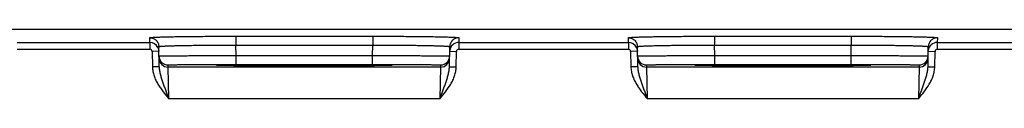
# Model space of a CAD drawing. Header units: inches. Extents: x 0 to 34, y 0 to 22.
# Tile 103 of 129: x 16.03 to 18.201, y 18.779 to 18.933. Entities that reach past the tile are written whole.
import ezdxf

# ---------------------------------------------------------------- set-up
doc = ezdxf.new("R2010")
doc.units = ezdxf.units.IN
doc.header["$LTSCALE"] = 1.87
doc.header["$MEASUREMENT"] = 0
doc.layers.get('0').update_dxf_attribs({"linetype": 'CONTINUOUS'})

msp = doc.modelspace()

# ---------------------------------------------------------------- linework, layer by layer
at = {"color": 7, "linetype": 'CONTINUOUS'}
for p, q in [((13.0527, 18.9325), (24.7249, 18.9325)), ((16.3169, 18.9033), (16.3168, 18.9136)), ((16.5067, 18.9169), (16.5067, 18.8973)), ((16.5067, 18.9169), (16.8082, 18.9169)), ((16.8082, 18.9169), (16.8082, 18.8973)), ((16.9981, 18.9136), (16.9979, 18.9033)), ((17.3719, 18.9033), (17.3718, 18.9136)), ((17.5617, 18.9169), (17.5617, 18.8973)), ((17.5617, 18.9169), (17.8632, 18.9169)), ((17.8632, 18.9169), (17.8632, 18.8973)), ((18.0531, 18.9136), (18.0529, 18.9033)), ((16.0242, 18.9033), (16.3169, 18.9033)), ((16.0242, 18.8883), (16.3169, 18.8883)), ((16.3169, 18.9033), (16.3169, 18.8883)), ((16.3375, 18.8498), (16.3368, 18.894)), ((16.3368, 18.8855), (16.3369, 18.8837)), ((16.5071, 18.8745), (16.5067, 18.8973)), ((16.5067, 18.8973), (16.8082, 18.8973)), ((16.8078, 18.8745), (16.8082, 18.8973)), ((16.9774, 18.8498), (16.9781, 18.894)), ((16.9779, 18.8837), (16.9781, 18.8854)), ((16.9979, 18.9033), (16.9979, 18.8883)), ((16.9979, 18.9033), (17.3719, 18.9033)), ((16.9979, 18.8883), (17.3719, 18.8883)), ((17.3719, 18.9033), (17.3719, 18.8883)), ((17.3925, 18.8498), (17.3918, 18.894)), ((17.3918, 18.8855), (17.3919, 18.8837)), ((17.5621, 18.8745), (17.5617, 18.8973)), ((17.5617, 18.8973), (17.8632, 18.8973)), ((17.8628, 18.8745), (17.8632, 18.8973)), ((18.0324, 18.8498), (18.0331, 18.894)), ((18.0329, 18.8837), (18.0331, 18.8854)), ((18.0529, 18.9033), (18.0529, 18.8883)), ((18.0529, 18.9033), (18.4269, 18.9033)), ((18.0529, 18.8883), (18.4269, 18.8883)), ((16.3369, 18.8837), (16.3219, 18.8834)), ((16.3219, 18.8834), (16.3225, 18.8495)), ((16.5071, 18.8549), (16.5071, 18.8745)), ((16.5071, 18.8745), (16.8078, 18.8745)), ((16.8078, 18.8549), (16.8078, 18.8745)), ((16.9779, 18.8837), (16.9929, 18.8834)), ((16.9923, 18.8495), (16.9929, 18.8834)), ((17.3919, 18.8837), (17.3769, 18.8834)), ((17.3769, 18.8834), (17.3775, 18.8495)), ((17.5621, 18.8549), (17.5621, 18.8745)), ((17.5621, 18.8745), (17.8628, 18.8745)), ((17.8628, 18.8549), (17.8628, 18.8745)), ((18.0329, 18.8837), (18.0479, 18.8834)), ((18.0473, 18.8495), (18.0479, 18.8834)), ((16.3375, 18.8498), (16.3225, 18.8495)), ((16.3572, 18.8489), (16.3571, 18.8536)), ((16.3588, 18.7789), (16.3572, 18.8489)), ((16.9577, 18.8489), (16.3572, 18.8489)), ((16.4637, 18.853), (16.4665, 18.8533)), ((16.4665, 18.8528), (16.4637, 18.853)), ((16.4832, 18.8523), (16.4665, 18.8528)), ((16.468, 18.8527), (16.4673, 18.8527)), ((16.4689, 18.8527), (16.468, 18.8527)), ((16.4705, 18.8526), (16.4689, 18.8527)), ((16.4724, 18.8525), (16.4705, 18.8526)), ((16.4746, 18.8525), (16.4724, 18.8525)), ((16.4772, 18.8524), (16.4746, 18.8525)), ((16.4802, 18.8524), (16.4772, 18.8524)), ((16.4835, 18.8523), (16.4802, 18.8524)), ((16.4873, 18.8522), (16.4835, 18.8523)), ((16.4916, 18.8522), (16.4873, 18.8522)), ((16.4963, 18.8521), (16.4916, 18.8522)), ((16.5016, 18.852), (16.4963, 18.8521)), ((16.5074, 18.852), (16.5016, 18.852)), ((16.5071, 18.8549), (16.8078, 18.8549)), ((16.5138, 18.8519), (16.5074, 18.852)), ((16.5208, 18.8518), (16.5138, 18.8519)), ((16.5285, 18.8518), (16.5208, 18.8518)), ((16.5368, 18.8517), (16.5285, 18.8518)), ((16.5457, 18.8517), (16.5368, 18.8517)), ((16.5554, 18.8516), (16.5457, 18.8517)), ((16.5658, 18.8516), (16.5554, 18.8516)), ((16.5768, 18.8515), (16.5658, 18.8516)), ((16.5886, 18.8515), (16.5768, 18.8515)), ((16.6011, 18.8514), (16.5886, 18.8515)), ((16.6143, 18.8514), (16.6011, 18.8514)), ((16.6282, 18.8514), (16.6143, 18.8514)), ((16.6429, 18.8514), (16.6282, 18.8514)), ((16.6533, 18.8514), (16.6429, 18.8514)), ((16.6641, 18.8514), (16.6533, 18.8514)), ((16.6752, 18.8514), (16.6641, 18.8514)), ((16.6867, 18.8514), (16.6752, 18.8514)), ((16.6983, 18.8514), (16.6867, 18.8514)), ((16.7099, 18.8514), (16.6983, 18.8514)), ((16.7212, 18.8514), (16.7099, 18.8514)), ((16.7319, 18.8515), (16.7212, 18.8514)), ((16.7419, 18.8515), (16.7319, 18.8515)), ((16.7512, 18.8516), (16.7419, 18.8515)), ((16.7599, 18.8516), (16.7512, 18.8516)), ((16.768, 18.8517), (16.7599, 18.8516)), ((16.7757, 18.8517), (16.768, 18.8517)), ((16.7828, 18.8518), (16.7757, 18.8517)), ((16.7894, 18.8518), (16.7828, 18.8518)), ((16.7982, 18.8519), (16.7894, 18.8518)), ((16.8057, 18.852), (16.7982, 18.8519)), ((16.8125, 18.852), (16.8057, 18.852)), ((16.8185, 18.8521), (16.8125, 18.852)), ((16.8238, 18.8522), (16.8185, 18.8521)), ((16.8285, 18.8523), (16.8238, 18.8522)), ((16.8327, 18.8523), (16.8285, 18.8523)), ((16.8484, 18.8528), (16.8317, 18.8523)), ((16.8363, 18.8524), (16.8327, 18.8523)), ((16.8394, 18.8525), (16.8363, 18.8524)), ((16.842, 18.8525), (16.8394, 18.8525)), ((16.8442, 18.8526), (16.842, 18.8525)), ((16.8459, 18.8527), (16.8442, 18.8526)), ((16.8469, 18.8527), (16.8459, 18.8527)), ((16.8477, 18.8527), (16.8469, 18.8527)), ((16.8483, 18.8528), (16.8477, 18.8527)), ((16.8484, 18.8533), (16.8512, 18.853)), ((16.8512, 18.853), (16.8484, 18.8528)), ((16.9577, 18.8489), (16.9561, 18.7789)), ((16.9578, 18.8536), (16.9577, 18.8489)), ((16.9774, 18.8498), (16.9923, 18.8495)), ((17.3925, 18.8498), (17.3775, 18.8495)), ((17.4122, 18.8489), (17.4121, 18.8536)), ((17.4138, 18.7789), (17.4122, 18.8489)), ((18.0127, 18.8489), (17.4122, 18.8489)), ((17.5187, 18.853), (17.5215, 18.8533)), ((17.5215, 18.8528), (17.5187, 18.853)), ((17.5382, 18.8523), (17.5215, 18.8528)), ((17.523, 18.8527), (17.5223, 18.8527)), ((17.5239, 18.8527), (17.523, 18.8527)), ((17.5255, 18.8526), (17.5239, 18.8527)), ((17.5274, 18.8525), (17.5255, 18.8526)), ((17.5296, 18.8525), (17.5274, 18.8525)), ((17.5322, 18.8524), (17.5296, 18.8525)), ((17.5352, 18.8524), (17.5322, 18.8524)), ((17.5385, 18.8523), (17.5352, 18.8524)), ((17.5423, 18.8522), (17.5385, 18.8523)), ((17.5466, 18.8522), (17.5423, 18.8522)), ((17.5513, 18.8521), (17.5466, 18.8522)), ((17.5566, 18.852), (17.5513, 18.8521)), ((17.5624, 18.852), (17.5566, 18.852)), ((17.5621, 18.8549), (17.8628, 18.8549)), ((17.5688, 18.8519), (17.5624, 18.852)), ((17.5758, 18.8518), (17.5688, 18.8519)), ((17.5835, 18.8518), (17.5758, 18.8518)), ((17.5918, 18.8517), (17.5835, 18.8518)), ((17.6007, 18.8517), (17.5918, 18.8517)), ((17.6104, 18.8516), (17.6007, 18.8517)), ((17.6208, 18.8516), (17.6104, 18.8516)), ((17.6318, 18.8515), (17.6208, 18.8516)), ((17.6436, 18.8515), (17.6318, 18.8515)), ((17.6561, 18.8514), (17.6436, 18.8515)), ((17.6693, 18.8514), (17.6561, 18.8514)), ((17.6832, 18.8514), (17.6693, 18.8514)), ((17.6979, 18.8514), (17.6832, 18.8514)), ((17.7083, 18.8514), (17.6979, 18.8514)), ((17.7191, 18.8514), (17.7083, 18.8514)), ((17.7302, 18.8514), (17.7191, 18.8514)), ((17.7417, 18.8514), (17.7302, 18.8514)), ((17.7533, 18.8514), (17.7417, 18.8514)), ((17.7649, 18.8514), (17.7533, 18.8514)), ((17.7762, 18.8514), (17.7649, 18.8514)), ((17.7869, 18.8515), (17.7762, 18.8514)), ((17.7969, 18.8515), (17.7869, 18.8515)), ((17.8062, 18.8516), (17.7969, 18.8515)), ((17.8149, 18.8516), (17.8062, 18.8516)), ((17.823, 18.8517), (17.8149, 18.8516)), ((17.8307, 18.8517), (17.823, 18.8517)), ((17.8378, 18.8518), (17.8307, 18.8517)), ((17.8444, 18.8518), (17.8378, 18.8518)), ((17.8532, 18.8519), (17.8444, 18.8518)), ((17.8607, 18.852), (17.8532, 18.8519)), ((17.8675, 18.852), (17.8607, 18.852)), ((17.8735, 18.8521), (17.8675, 18.852)), ((17.8788, 18.8522), (17.8735, 18.8521)), ((17.8835, 18.8523), (17.8788, 18.8522)), ((17.8877, 18.8523), (17.8835, 18.8523)), ((17.9034, 18.8528), (17.8867, 18.8523)), ((17.8913, 18.8524), (17.8877, 18.8523)), ((17.8944, 18.8525), (17.8913, 18.8524)), ((17.897, 18.8525), (17.8944, 18.8525)), ((17.8992, 18.8526), (17.897, 18.8525)), ((17.9009, 18.8527), (17.8992, 18.8526)), ((17.9019, 18.8527), (17.9009, 18.8527)), ((17.9027, 18.8527), (17.9019, 18.8527)), ((17.9033, 18.8528), (17.9027, 18.8527)), ((17.9034, 18.8533), (17.9062, 18.853)), ((17.9062, 18.853), (17.9034, 18.8528)), ((18.0127, 18.8489), (18.0111, 18.7789)), ((18.0128, 18.8536), (18.0127, 18.8489)), ((18.0324, 18.8498), (18.0473, 18.8495)), ((16.9561, 18.7789), (16.3588, 18.7789)), ((18.0111, 18.7789), (17.4138, 18.7789))]:
    msp.add_line(p, q, dxfattribs=at)
for points in [[(16.4673, 18.8527), (16.4667, 18.8528), (16.4665, 18.8528), (16.4663, 18.8528), (16.4661, 18.8528), (16.466, 18.8528), (16.4659, 18.8528)], [(16.849, 18.8528), (16.8489, 18.8528), (16.8488, 18.8528), (16.8487, 18.8528), (16.8485, 18.8528), (16.8483, 18.8528)], [(17.5223, 18.8527), (17.5217, 18.8528), (17.5215, 18.8528), (17.5213, 18.8528), (17.5211, 18.8528), (17.521, 18.8528), (17.5209, 18.8528)], [(17.904, 18.8528), (17.9039, 18.8528), (17.9038, 18.8528), (17.9037, 18.8528), (17.9035, 18.8528), (17.9033, 18.8528)]]:
    msp.add_lwpolyline(points, dxfattribs=at)
for centre, radius, start, end in [((16.3169, 18.8833), 0.02, 25.9251, 90.0014), ((16.3169, 18.8833), 0.005, 0.9954, 89.9951), ((16.317, 18.8833), 0.02, 6.2462, 25.9243), ((16.9979, 18.8833), 0.02, 89.9975, 173.8846), ((16.9979, 18.8833), 0.005, 90.0049, 179.0046), ((17.3719, 18.8833), 0.02, 25.9251, 90.0014), ((17.3719, 18.8833), 0.005, 0.9954, 89.9951), ((17.372, 18.8833), 0.02, 6.2462, 25.9243), ((18.0529, 18.8833), 0.02, 89.9975, 173.8846), ((18.0529, 18.8833), 0.005, 90.0049, 179.0046), ((16.3571, 18.8736), 0.02, 181, 270.0008), ((16.3572, 18.8689), 0.02, 181.0012, 270.0012), ((16.9577, 18.8689), 0.02, 269.9987, 358.9988), ((16.9578, 18.8736), 0.02, 269.9992, 359), ((17.4121, 18.8736), 0.02, 181, 270.0008), ((17.4122, 18.8689), 0.02, 181.0012, 270.0012), ((18.0127, 18.8689), 0.02, 269.9987, 358.9988), ((18.0128, 18.8736), 0.02, 269.9992, 359)]:
    msp.add_arc(centre, radius, start, end, dxfattribs=at)
for points, knots in [([(16.3168, 18.9136), (16.3168, 18.9137), (16.3168, 18.9137), (16.3169, 18.9138), (16.317, 18.9138), (16.3171, 18.9138), (16.3173, 18.9139), (16.3175, 18.9139), (16.3178, 18.914), (16.3182, 18.914), (16.3191, 18.9142), (16.3206, 18.9143), (16.3226, 18.9144), (16.3251, 18.9146), (16.328, 18.9148), (16.3313, 18.9149), (16.3351, 18.9151), (16.3393, 18.9152), (16.3439, 18.9153), (16.3489, 18.9155), (16.3542, 18.9156), (16.3621, 18.9158), (16.3728, 18.916), (16.3865, 18.9162), (16.4015, 18.9164), (16.4174, 18.9166), (16.4342, 18.9167), (16.4517, 18.9168), (16.4697, 18.9169), (16.4881, 18.9169), (16.5005, 18.9169), (16.5067, 18.9169)], [0, 0, 0, 0, 0.000519, 0.000948, 0.001513, 0.002219, 0.003069, 0.004065, 0.005208, 0.007936, 0.011254, 0.019663, 0.030423, 0.043512, 0.0589, 0.076552, 0.096426, 0.118476, 0.142648, 0.168886, 0.197126, 0.227301, 0.29316, 0.365831, 0.444614, 0.528751, 0.617431, 0.709798, 0.804964, 0.902009, 1, 1, 1, 1]), ([(16.3168, 18.9136), (16.3181, 18.9136), (16.3207, 18.9134), (16.3244, 18.9123), (16.3278, 18.9104), (16.3309, 18.908), (16.3334, 18.905), (16.3353, 18.9016), (16.3364, 18.8979), (16.3367, 18.8953), (16.3368, 18.894)], [0, 0, 0, 0, 0.125013, 0.250016, 0.375023, 0.500024, 0.625022, 0.750018, 0.875005, 1, 1, 1, 1]), ([(16.8082, 18.9169), (16.8144, 18.9169), (16.8268, 18.9169), (16.8452, 18.9169), (16.8632, 18.9168), (16.8807, 18.9167), (16.8975, 18.9166), (16.9134, 18.9164), (16.9283, 18.9162), (16.9421, 18.916), (16.9528, 18.9158), (16.9607, 18.9156), (16.966, 18.9155), (16.971, 18.9153), (16.9756, 18.9152), (16.9798, 18.9151), (16.9835, 18.9149), (16.9869, 18.9148), (16.9898, 18.9146), (16.9923, 18.9144), (16.9943, 18.9143), (16.9958, 18.9142), (16.9967, 18.914), (16.9971, 18.914), (16.9974, 18.9139), (16.9976, 18.9139), (16.9978, 18.9138), (16.9979, 18.9138), (16.998, 18.9138), (16.9981, 18.9137), (16.9981, 18.9137), (16.9981, 18.9136)], [0, 0, 0, 0, 0.09799, 0.195034, 0.290199, 0.382567, 0.471247, 0.555384, 0.634167, 0.706838, 0.772697, 0.802872, 0.831112, 0.85735, 0.881523, 0.903573, 0.923447, 0.941099, 0.956487, 0.969576, 0.980336, 0.988745, 0.992064, 0.994792, 0.995935, 0.996931, 0.997781, 0.998487, 0.999052, 0.999481, 1, 1, 1, 1]), ([(16.9981, 18.9136), (16.9968, 18.9136), (16.9942, 18.9134), (16.9905, 18.9123), (16.987, 18.9104), (16.984, 18.908), (16.9815, 18.905), (16.9796, 18.9016), (16.9784, 18.8979), (16.9781, 18.8953), (16.9781, 18.894)], [0, 0, 0, 0, 0.125013, 0.250016, 0.375023, 0.500024, 0.625022, 0.750018, 0.875005, 1, 1, 1, 1]), ([(17.3718, 18.9136), (17.3718, 18.9137), (17.3718, 18.9137), (17.3719, 18.9138), (17.372, 18.9138), (17.3721, 18.9138), (17.3723, 18.9139), (17.3725, 18.9139), (17.3728, 18.914), (17.3732, 18.914), (17.3741, 18.9142), (17.3756, 18.9143), (17.3776, 18.9144), (17.3801, 18.9146), (17.383, 18.9148), (17.3863, 18.9149), (17.3901, 18.9151), (17.3943, 18.9152), (17.3989, 18.9153), (17.4039, 18.9155), (17.4092, 18.9156), (17.4171, 18.9158), (17.4278, 18.916), (17.4415, 18.9162), (17.4565, 18.9164), (17.4724, 18.9166), (17.4892, 18.9167), (17.5067, 18.9168), (17.5247, 18.9169), (17.5431, 18.9169), (17.5555, 18.9169), (17.5617, 18.9169)], [0, 0, 0, 0, 0.000519, 0.000948, 0.001513, 0.002219, 0.003069, 0.004065, 0.005208, 0.007936, 0.011254, 0.019663, 0.030423, 0.043512, 0.0589, 0.076552, 0.096426, 0.118476, 0.142648, 0.168886, 0.197126, 0.227301, 0.29316, 0.365831, 0.444614, 0.528751, 0.617431, 0.709798, 0.804964, 0.902009, 1, 1, 1, 1]), ([(17.3718, 18.9136), (17.3731, 18.9136), (17.3757, 18.9134), (17.3794, 18.9123), (17.3828, 18.9104), (17.3859, 18.908), (17.3884, 18.905), (17.3903, 18.9016), (17.3914, 18.8979), (17.3917, 18.8953), (17.3918, 18.894)], [0, 0, 0, 0, 0.125013, 0.250016, 0.375023, 0.500024, 0.625022, 0.750018, 0.875005, 1, 1, 1, 1]), ([(17.8632, 18.9169), (17.8694, 18.9169), (17.8818, 18.9169), (17.9002, 18.9169), (17.9182, 18.9168), (17.9357, 18.9167), (17.9525, 18.9166), (17.9684, 18.9164), (17.9833, 18.9162), (17.9971, 18.916), (18.0078, 18.9158), (18.0157, 18.9156), (18.021, 18.9155), (18.026, 18.9153), (18.0306, 18.9152), (18.0348, 18.9151), (18.0385, 18.9149), (18.0419, 18.9148), (18.0448, 18.9146), (18.0473, 18.9144), (18.0493, 18.9143), (18.0508, 18.9142), (18.0517, 18.914), (18.0521, 18.914), (18.0524, 18.9139), (18.0526, 18.9139), (18.0528, 18.9138), (18.0529, 18.9138), (18.053, 18.9138), (18.0531, 18.9137), (18.0531, 18.9137), (18.0531, 18.9136)], [0, 0, 0, 0, 0.09799, 0.195034, 0.290199, 0.382567, 0.471247, 0.555384, 0.634167, 0.706838, 0.772697, 0.802872, 0.831112, 0.85735, 0.881523, 0.903573, 0.923447, 0.941099, 0.956487, 0.969576, 0.980336, 0.988745, 0.992064, 0.994792, 0.995935, 0.996931, 0.997781, 0.998487, 0.999052, 0.999481, 1, 1, 1, 1]), ([(18.0531, 18.9136), (18.0518, 18.9136), (18.0492, 18.9134), (18.0455, 18.9123), (18.042, 18.9104), (18.039, 18.908), (18.0365, 18.905), (18.0346, 18.9016), (18.0334, 18.8979), (18.0331, 18.8953), (18.0331, 18.894)], [0, 0, 0, 0, 0.125013, 0.250016, 0.375023, 0.500024, 0.625022, 0.750018, 0.875005, 1, 1, 1, 1]), ([(16.3368, 18.894), (16.3368, 18.894), (16.3368, 18.894), (16.3368, 18.8941), (16.3369, 18.8941), (16.337, 18.8942), (16.3371, 18.8942), (16.3372, 18.8942), (16.3374, 18.8943), (16.3377, 18.8944), (16.3381, 18.8944), (16.3386, 18.8945), (16.3393, 18.8946), (16.3404, 18.8947), (16.342, 18.8949), (16.3442, 18.895), (16.3468, 18.8952), (16.3498, 18.8954), (16.3532, 18.8955), (16.3569, 18.8957), (16.361, 18.8958), (16.3655, 18.896), (16.3703, 18.8961), (16.3773, 18.8963), (16.3869, 18.8965), (16.3992, 18.8967), (16.4125, 18.8969), (16.4268, 18.897), (16.4418, 18.8972), (16.4575, 18.8972), (16.4736, 18.8973), (16.4901, 18.8973), (16.5011, 18.8973), (16.5067, 18.8973)], [0, 0, 0, 0, 0.000273, 0.000618, 0.001073, 0.001657, 0.002378, 0.00324, 0.004246, 0.005398, 0.008139, 0.011468, 0.015385, 0.01989, 0.030657, 0.043749, 0.059137, 0.076787, 0.096658, 0.118702, 0.142868, 0.169098, 0.19733, 0.227496, 0.293336, 0.365986, 0.444748, 0.528864, 0.617522, 0.709867, 0.80501, 0.902032, 1, 1, 1, 1]), ([(16.8082, 18.8973), (16.8138, 18.8973), (16.8248, 18.8973), (16.8413, 18.8973), (16.8574, 18.8972), (16.8731, 18.8972), (16.8881, 18.897), (16.9023, 18.8969), (16.9157, 18.8967), (16.928, 18.8965), (16.9376, 18.8963), (16.9446, 18.8961), (16.9494, 18.896), (16.9539, 18.8958), (16.958, 18.8957), (16.9617, 18.8955), (16.9651, 18.8954), (16.9681, 18.8952), (16.9707, 18.895), (16.9729, 18.8949), (16.9745, 18.8947), (16.9756, 18.8946), (16.9763, 18.8945), (16.9768, 18.8944), (16.9772, 18.8944), (16.9775, 18.8943), (16.9777, 18.8942), (16.9778, 18.8942), (16.9779, 18.8942), (16.978, 18.8941), (16.9781, 18.8941), (16.9781, 18.894), (16.9781, 18.894), (16.9781, 18.894)], [0, 0, 0, 0, 0.097967, 0.194987, 0.29013, 0.382476, 0.471134, 0.555249, 0.634012, 0.706662, 0.772503, 0.802669, 0.8309, 0.857131, 0.881297, 0.903341, 0.923212, 0.940862, 0.95625, 0.969342, 0.980109, 0.984615, 0.988532, 0.991861, 0.994602, 0.995754, 0.99676, 0.997622, 0.998343, 0.998927, 0.999382, 0.999727, 1, 1, 1, 1]), ([(17.3918, 18.894), (17.3918, 18.894), (17.3918, 18.894), (17.3918, 18.8941), (17.3919, 18.8941), (17.392, 18.8942), (17.3921, 18.8942), (17.3922, 18.8942), (17.3924, 18.8943), (17.3927, 18.8944), (17.3931, 18.8944), (17.3936, 18.8945), (17.3943, 18.8946), (17.3954, 18.8947), (17.397, 18.8949), (17.3992, 18.895), (17.4018, 18.8952), (17.4048, 18.8954), (17.4082, 18.8955), (17.4119, 18.8957), (17.416, 18.8958), (17.4205, 18.896), (17.4253, 18.8961), (17.4323, 18.8963), (17.4419, 18.8965), (17.4542, 18.8967), (17.4675, 18.8969), (17.4818, 18.897), (17.4968, 18.8972), (17.5125, 18.8972), (17.5286, 18.8973), (17.5451, 18.8973), (17.5561, 18.8973), (17.5617, 18.8973)], [0, 0, 0, 0, 0.000273, 0.000618, 0.001073, 0.001657, 0.002378, 0.00324, 0.004246, 0.005398, 0.008139, 0.011468, 0.015385, 0.01989, 0.030657, 0.043749, 0.059137, 0.076787, 0.096658, 0.118702, 0.142868, 0.169098, 0.19733, 0.227496, 0.293336, 0.365986, 0.444748, 0.528864, 0.617522, 0.709867, 0.80501, 0.902032, 1, 1, 1, 1]), ([(17.8632, 18.8973), (17.8688, 18.8973), (17.8798, 18.8973), (17.8963, 18.8973), (17.9124, 18.8972), (17.9281, 18.8972), (17.9431, 18.897), (17.9573, 18.8969), (17.9707, 18.8967), (17.983, 18.8965), (17.9926, 18.8963), (17.9996, 18.8961), (18.0044, 18.896), (18.0089, 18.8958), (18.013, 18.8957), (18.0167, 18.8955), (18.0201, 18.8954), (18.0231, 18.8952), (18.0257, 18.895), (18.0279, 18.8949), (18.0295, 18.8947), (18.0306, 18.8946), (18.0313, 18.8945), (18.0318, 18.8944), (18.0322, 18.8944), (18.0325, 18.8943), (18.0327, 18.8942), (18.0328, 18.8942), (18.0329, 18.8942), (18.033, 18.8941), (18.0331, 18.8941), (18.0331, 18.894), (18.0331, 18.894), (18.0331, 18.894)], [0, 0, 0, 0, 0.097967, 0.194987, 0.29013, 0.382476, 0.471134, 0.555249, 0.634012, 0.706662, 0.772503, 0.802669, 0.8309, 0.857131, 0.881297, 0.903341, 0.923212, 0.940862, 0.95625, 0.969342, 0.980109, 0.984615, 0.988532, 0.991861, 0.994602, 0.995754, 0.99676, 0.997622, 0.998343, 0.998927, 0.999382, 0.999727, 1, 1, 1, 1]), ([(16.3371, 18.8732), (16.3371, 18.8732), (16.3371, 18.8732), (16.3372, 18.8733), (16.3372, 18.8733), (16.3373, 18.8733), (16.3375, 18.8733), (16.3376, 18.8733), (16.3378, 18.8733), (16.338, 18.8733), (16.3384, 18.8734), (16.339, 18.8734), (16.3397, 18.8734), (16.3404, 18.8734), (16.3413, 18.8735), (16.3422, 18.8735), (16.3433, 18.8735), (16.3449, 18.8735), (16.3472, 18.8736), (16.3502, 18.8736), (16.3536, 18.8737), (16.3573, 18.8737), (16.3614, 18.8738), (16.3659, 18.8738), (16.3707, 18.8739), (16.3758, 18.8739), (16.3812, 18.874), (16.3891, 18.874), (16.3996, 18.8741), (16.4129, 18.8742), (16.4272, 18.8743), (16.4422, 18.8743), (16.4579, 18.8744), (16.474, 18.8745), (16.4905, 18.8745), (16.5015, 18.8745), (16.5071, 18.8745)], [0, 0, 0, 0, 0.000102, 0.000337, 0.000718, 0.001248, 0.001928, 0.002757, 0.003735, 0.004864, 0.007569, 0.010872, 0.014769, 0.01926, 0.024341, 0.030009, 0.036262, 0.043095, 0.058485, 0.076143, 0.096027, 0.118088, 0.142275, 0.168528, 0.196785, 0.226977, 0.259032, 0.292873, 0.365582, 0.444403, 0.528577, 0.617294, 0.709697, 0.804897, 0.901976, 1, 1, 1, 1]), ([(16.8078, 18.8745), (16.8134, 18.8745), (16.8244, 18.8745), (16.8409, 18.8745), (16.857, 18.8744), (16.8726, 18.8743), (16.8877, 18.8743), (16.9019, 18.8742), (16.9153, 18.8741), (16.9258, 18.874), (16.9336, 18.874), (16.9391, 18.8739), (16.9442, 18.8739), (16.949, 18.8738), (16.9535, 18.8738), (16.9576, 18.8737), (16.9613, 18.8737), (16.9647, 18.8736), (16.9677, 18.8736), (16.97, 18.8735), (16.9716, 18.8735), (16.9726, 18.8735), (16.9736, 18.8735), (16.9745, 18.8734), (16.9752, 18.8734), (16.9759, 18.8734), (16.9765, 18.8734), (16.9769, 18.8733), (16.9771, 18.8733), (16.9773, 18.8733), (16.9774, 18.8733), (16.9775, 18.8733), (16.9776, 18.8733), (16.9777, 18.8733), (16.9777, 18.8732), (16.9778, 18.8732), (16.9778, 18.8732)], [0, 0, 0, 0, 0.098024, 0.195103, 0.290303, 0.382706, 0.471422, 0.555597, 0.634418, 0.707127, 0.740968, 0.773023, 0.803215, 0.831472, 0.857725, 0.881911, 0.903973, 0.923857, 0.941515, 0.956905, 0.963738, 0.96999, 0.975659, 0.98074, 0.985231, 0.989128, 0.992431, 0.995136, 0.996265, 0.997243, 0.998072, 0.998752, 0.999282, 0.999663, 0.999898, 1, 1, 1, 1]), ([(17.3921, 18.8732), (17.3921, 18.8732), (17.3921, 18.8732), (17.3922, 18.8733), (17.3922, 18.8733), (17.3923, 18.8733), (17.3925, 18.8733), (17.3926, 18.8733), (17.3928, 18.8733), (17.393, 18.8733), (17.3934, 18.8734), (17.394, 18.8734), (17.3947, 18.8734), (17.3954, 18.8734), (17.3963, 18.8735), (17.3972, 18.8735), (17.3983, 18.8735), (17.3999, 18.8735), (17.4022, 18.8736), (17.4052, 18.8736), (17.4086, 18.8737), (17.4123, 18.8737), (17.4164, 18.8738), (17.4209, 18.8738), (17.4257, 18.8739), (17.4308, 18.8739), (17.4362, 18.874), (17.4441, 18.874), (17.4546, 18.8741), (17.4679, 18.8742), (17.4822, 18.8743), (17.4972, 18.8743), (17.5129, 18.8744), (17.529, 18.8745), (17.5455, 18.8745), (17.5565, 18.8745), (17.5621, 18.8745)], [0, 0, 0, 0, 0.000102, 0.000337, 0.000718, 0.001248, 0.001928, 0.002757, 0.003735, 0.004864, 0.007569, 0.010872, 0.014769, 0.01926, 0.024341, 0.030009, 0.036262, 0.043095, 0.058485, 0.076143, 0.096027, 0.118088, 0.142275, 0.168528, 0.196785, 0.226977, 0.259032, 0.292873, 0.365582, 0.444403, 0.528577, 0.617294, 0.709697, 0.804897, 0.901976, 1, 1, 1, 1]), ([(17.8628, 18.8745), (17.8684, 18.8745), (17.8794, 18.8745), (17.8959, 18.8745), (17.912, 18.8744), (17.9276, 18.8743), (17.9427, 18.8743), (17.9569, 18.8742), (17.9703, 18.8741), (17.9808, 18.874), (17.9886, 18.874), (17.9941, 18.8739), (17.9992, 18.8739), (18.004, 18.8738), (18.0085, 18.8738), (18.0126, 18.8737), (18.0163, 18.8737), (18.0197, 18.8736), (18.0227, 18.8736), (18.025, 18.8735), (18.0266, 18.8735), (18.0276, 18.8735), (18.0286, 18.8735), (18.0295, 18.8734), (18.0302, 18.8734), (18.0309, 18.8734), (18.0315, 18.8734), (18.0319, 18.8733), (18.0321, 18.8733), (18.0323, 18.8733), (18.0324, 18.8733), (18.0325, 18.8733), (18.0326, 18.8733), (18.0327, 18.8733), (18.0327, 18.8732), (18.0328, 18.8732), (18.0328, 18.8732)], [0, 0, 0, 0, 0.098024, 0.195103, 0.290303, 0.382706, 0.471422, 0.555597, 0.634418, 0.707127, 0.740968, 0.773023, 0.803215, 0.831472, 0.857725, 0.881911, 0.903973, 0.923857, 0.941515, 0.956905, 0.963738, 0.96999, 0.975659, 0.98074, 0.985231, 0.989128, 0.992431, 0.995136, 0.996265, 0.997243, 0.998072, 0.998752, 0.999282, 0.999663, 0.999898, 1, 1, 1, 1]), ([(16.3225, 18.8495), (16.3226, 18.8462), (16.3233, 18.8394), (16.3259, 18.8296), (16.3298, 18.8202), (16.3346, 18.8113), (16.3401, 18.8028), (16.348, 18.7919), (16.3545, 18.7841), (16.3588, 18.7789)], [0, 0, 0, 0, 0.124933, 0.249902, 0.3749, 0.499915, 0.624939, 0.749965, 1, 1, 1, 1]), ([(16.3375, 18.8498), (16.3376, 18.8483), (16.3377, 18.8452), (16.3383, 18.8407), (16.3392, 18.8362), (16.3402, 18.8318), (16.3415, 18.8274), (16.3428, 18.823), (16.3442, 18.8186), (16.3462, 18.8128), (16.3488, 18.8054), (16.3521, 18.7966), (16.3554, 18.7878), (16.3577, 18.7819), (16.3588, 18.7789)], [0, 0, 0, 0, 0.061502, 0.122892, 0.184246, 0.245639, 0.307141, 0.368817, 0.430722, 0.492897, 0.618154, 0.744608, 0.872038, 1, 1, 1, 1]), ([(16.3571, 18.8536), (16.3571, 18.8536), (16.3571, 18.8536), (16.3571, 18.8536), (16.3572, 18.8536), (16.3572, 18.8536), (16.3574, 18.8537), (16.3576, 18.8537), (16.3579, 18.8537), (16.3583, 18.8537), (16.3588, 18.8538), (16.3594, 18.8538), (16.36, 18.8538), (16.3608, 18.8539), (16.3616, 18.8539), (16.3626, 18.8539), (16.364, 18.854), (16.366, 18.854), (16.3686, 18.8541), (16.3716, 18.8541), (16.3749, 18.8542), (16.3785, 18.8543), (16.3825, 18.8543), (16.3867, 18.8544), (16.3929, 18.8544), (16.4014, 18.8545), (16.4122, 18.8546), (16.424, 18.8547), (16.4366, 18.8547), (16.4499, 18.8548), (16.4637, 18.8548), (16.4779, 18.8549), (16.4924, 18.8549), (16.5022, 18.8549), (16.5071, 18.8549)], [0, 0, 0, 0, 0.00013, 0.000237, 0.000379, 0.000768, 0.001304, 0.002819, 0.00493, 0.007639, 0.010943, 0.014842, 0.019334, 0.024415, 0.030084, 0.036336, 0.043169, 0.058557, 0.076213, 0.096095, 0.118154, 0.142337, 0.168587, 0.196841, 0.22703, 0.29292, 0.365622, 0.444438, 0.528606, 0.617317, 0.709715, 0.804909, 0.901982, 1, 1, 1, 1]), ([(16.4665, 18.8533), (16.467, 18.8534), (16.4682, 18.8534), (16.4711, 18.8535), (16.4755, 18.8536), (16.482, 18.8538), (16.4897, 18.8539), (16.4987, 18.854), (16.5132, 18.8542), (16.5338, 18.8544), (16.5612, 18.8545), (16.5916, 18.8546), (16.624, 18.8547), (16.6574, 18.8547), (16.6909, 18.8547), (16.7233, 18.8546), (16.7537, 18.8545), (16.7811, 18.8544), (16.8017, 18.8542), (16.8161, 18.854), (16.8252, 18.8539), (16.8329, 18.8538), (16.8393, 18.8536), (16.8438, 18.8535), (16.8467, 18.8534), (16.8479, 18.8534), (16.8484, 18.8533)], [0, 0, 0, 0, 0.004224, 0.009397, 0.022551, 0.039368, 0.059719, 0.083444, 0.11036, 0.17293, 0.245514, 0.325887, 0.411593, 0.500005, 0.588416, 0.674122, 0.754494, 0.827077, 0.889646, 0.916561, 0.940285, 0.960635, 0.977451, 0.990604, 0.995777, 1, 1, 1, 1]), ([(16.8317, 18.8523), (16.8272, 18.8522), (16.8172, 18.8521), (16.8006, 18.8519), (16.7813, 18.8517), (16.7596, 18.8516), (16.7358, 18.8515), (16.7016, 18.8514), (16.6574, 18.8513), (16.6133, 18.8514), (16.579, 18.8515), (16.5553, 18.8516), (16.5335, 18.8517), (16.5142, 18.8519), (16.4977, 18.8521), (16.4877, 18.8522), (16.4832, 18.8523)], [0, 0, 0, 0, 0.038734, 0.086467, 0.142276, 0.205068, 0.273616, 0.346585, 0.500024, 0.65346, 0.726425, 0.794967, 0.857753, 0.913553, 0.961276, 1, 1, 1, 1]), ([(16.8078, 18.8549), (16.8127, 18.8549), (16.8225, 18.8549), (16.837, 18.8549), (16.8512, 18.8548), (16.865, 18.8548), (16.8783, 18.8547), (16.8909, 18.8547), (16.9027, 18.8546), (16.9135, 18.8545), (16.922, 18.8544), (16.9282, 18.8544), (16.9324, 18.8543), (16.9363, 18.8543), (16.94, 18.8542), (16.9433, 18.8541), (16.9462, 18.8541), (16.9489, 18.854), (16.9509, 18.854), (16.9523, 18.8539), (16.9532, 18.8539), (16.9541, 18.8539), (16.9549, 18.8538), (16.9555, 18.8538), (16.9561, 18.8538), (16.9566, 18.8537), (16.957, 18.8537), (16.9573, 18.8537), (16.9575, 18.8537), (16.9577, 18.8536), (16.9577, 18.8536), (16.9577, 18.8536), (16.9578, 18.8536), (16.9578, 18.8536), (16.9578, 18.8536)], [0, 0, 0, 0, 0.098018, 0.195091, 0.290285, 0.382683, 0.471394, 0.555562, 0.634378, 0.70708, 0.77297, 0.803159, 0.831413, 0.857663, 0.881846, 0.903905, 0.923787, 0.941443, 0.956831, 0.963664, 0.969916, 0.975585, 0.980666, 0.985158, 0.989057, 0.992361, 0.99507, 0.997181, 0.998696, 0.999232, 0.999621, 0.999763, 0.99987, 1, 1, 1, 1]), ([(16.9561, 18.7789), (16.9572, 18.7819), (16.9595, 18.7878), (16.9628, 18.7966), (16.9661, 18.8054), (16.9687, 18.8128), (16.9707, 18.8186), (16.9721, 18.823), (16.9734, 18.8274), (16.9746, 18.8318), (16.9757, 18.8362), (16.9765, 18.8407), (16.9771, 18.8452), (16.9773, 18.8483), (16.9774, 18.8498)], [0, 0, 0, 0, 0.127964, 0.255396, 0.381848, 0.507103, 0.569277, 0.631182, 0.692857, 0.754358, 0.815751, 0.877104, 0.938497, 1, 1, 1, 1]), ([(16.9561, 18.7789), (16.9604, 18.7841), (16.969, 18.7945), (16.9787, 18.8083), (16.9851, 18.8202), (16.9889, 18.8296), (16.9916, 18.8394), (16.9923, 18.8462), (16.9923, 18.8495)], [0, 0, 0, 0, 0.250063, 0.500025, 0.625051, 0.75006, 0.875044, 1, 1, 1, 1]), ([(17.3775, 18.8495), (17.3776, 18.8462), (17.3783, 18.8394), (17.3809, 18.8296), (17.3848, 18.8202), (17.3896, 18.8113), (17.3951, 18.8028), (17.403, 18.7919), (17.4095, 18.7841), (17.4138, 18.7789)], [0, 0, 0, 0, 0.124933, 0.249902, 0.3749, 0.499915, 0.624939, 0.749965, 1, 1, 1, 1]), ([(17.3925, 18.8498), (17.3926, 18.8483), (17.3927, 18.8452), (17.3933, 18.8407), (17.3942, 18.8362), (17.3952, 18.8318), (17.3965, 18.8274), (17.3978, 18.823), (17.3992, 18.8186), (17.4012, 18.8128), (17.4038, 18.8054), (17.4071, 18.7966), (17.4104, 18.7878), (17.4127, 18.7819), (17.4138, 18.7789)], [0, 0, 0, 0, 0.061502, 0.122892, 0.184246, 0.245639, 0.307141, 0.368817, 0.430722, 0.492897, 0.618154, 0.744608, 0.872038, 1, 1, 1, 1]), ([(17.4121, 18.8536), (17.4121, 18.8536), (17.4121, 18.8536), (17.4121, 18.8536), (17.4122, 18.8536), (17.4122, 18.8536), (17.4124, 18.8537), (17.4126, 18.8537), (17.4129, 18.8537), (17.4133, 18.8537), (17.4138, 18.8538), (17.4144, 18.8538), (17.415, 18.8538), (17.4158, 18.8539), (17.4166, 18.8539), (17.4176, 18.8539), (17.419, 18.854), (17.421, 18.854), (17.4236, 18.8541), (17.4266, 18.8541), (17.4299, 18.8542), (17.4335, 18.8543), (17.4375, 18.8543), (17.4417, 18.8544), (17.4479, 18.8544), (17.4564, 18.8545), (17.4672, 18.8546), (17.479, 18.8547), (17.4916, 18.8547), (17.5049, 18.8548), (17.5187, 18.8548), (17.5329, 18.8549), (17.5474, 18.8549), (17.5572, 18.8549), (17.5621, 18.8549)], [0, 0, 0, 0, 0.00013, 0.000237, 0.000379, 0.000768, 0.001304, 0.002819, 0.00493, 0.007639, 0.010943, 0.014842, 0.019334, 0.024415, 0.030084, 0.036336, 0.043169, 0.058557, 0.076213, 0.096095, 0.118154, 0.142337, 0.168587, 0.196841, 0.22703, 0.29292, 0.365622, 0.444438, 0.528606, 0.617317, 0.709715, 0.804909, 0.901982, 1, 1, 1, 1]), ([(17.5215, 18.8533), (17.522, 18.8534), (17.5232, 18.8534), (17.5261, 18.8535), (17.5305, 18.8536), (17.537, 18.8538), (17.5447, 18.8539), (17.5537, 18.854), (17.5682, 18.8542), (17.5888, 18.8544), (17.6162, 18.8545), (17.6466, 18.8546), (17.679, 18.8547), (17.7124, 18.8547), (17.7459, 18.8547), (17.7783, 18.8546), (17.8087, 18.8545), (17.8361, 18.8544), (17.8567, 18.8542), (17.8711, 18.854), (17.8802, 18.8539), (17.8879, 18.8538), (17.8943, 18.8536), (17.8988, 18.8535), (17.9017, 18.8534), (17.9029, 18.8534), (17.9034, 18.8533)], [0, 0, 0, 0, 0.004224, 0.009397, 0.022551, 0.039368, 0.059719, 0.083444, 0.11036, 0.17293, 0.245514, 0.325887, 0.411593, 0.500005, 0.588416, 0.674122, 0.754494, 0.827077, 0.889646, 0.916561, 0.940285, 0.960635, 0.977451, 0.990604, 0.995777, 1, 1, 1, 1]), ([(17.8867, 18.8523), (17.8822, 18.8522), (17.8722, 18.8521), (17.8556, 18.8519), (17.8363, 18.8517), (17.8146, 18.8516), (17.7908, 18.8515), (17.7566, 18.8514), (17.7124, 18.8513), (17.6683, 18.8514), (17.634, 18.8515), (17.6103, 18.8516), (17.5885, 18.8517), (17.5692, 18.8519), (17.5527, 18.8521), (17.5427, 18.8522), (17.5382, 18.8523)], [0, 0, 0, 0, 0.038734, 0.086467, 0.142276, 0.205068, 0.273616, 0.346585, 0.500024, 0.65346, 0.726425, 0.794967, 0.857753, 0.913553, 0.961276, 1, 1, 1, 1]), ([(17.8628, 18.8549), (17.8677, 18.8549), (17.8775, 18.8549), (17.892, 18.8549), (17.9062, 18.8548), (17.92, 18.8548), (17.9333, 18.8547), (17.9459, 18.8547), (17.9577, 18.8546), (17.9685, 18.8545), (17.977, 18.8544), (17.9832, 18.8544), (17.9874, 18.8543), (17.9913, 18.8543), (17.995, 18.8542), (17.9983, 18.8541), (18.0012, 18.8541), (18.0039, 18.854), (18.0059, 18.854), (18.0073, 18.8539), (18.0082, 18.8539), (18.0091, 18.8539), (18.0099, 18.8538), (18.0105, 18.8538), (18.0111, 18.8538), (18.0116, 18.8537), (18.012, 18.8537), (18.0123, 18.8537), (18.0125, 18.8537), (18.0127, 18.8536), (18.0127, 18.8536), (18.0127, 18.8536), (18.0128, 18.8536), (18.0128, 18.8536), (18.0128, 18.8536)], [0, 0, 0, 0, 0.098018, 0.195091, 0.290285, 0.382683, 0.471394, 0.555562, 0.634378, 0.70708, 0.77297, 0.803159, 0.831413, 0.857663, 0.881846, 0.903905, 0.923787, 0.941443, 0.956831, 0.963664, 0.969916, 0.975585, 0.980666, 0.985158, 0.989057, 0.992361, 0.99507, 0.997181, 0.998696, 0.999232, 0.999621, 0.999763, 0.99987, 1, 1, 1, 1]), ([(18.0111, 18.7789), (18.0122, 18.7819), (18.0145, 18.7878), (18.0178, 18.7966), (18.0211, 18.8054), (18.0237, 18.8128), (18.0257, 18.8186), (18.0271, 18.823), (18.0284, 18.8274), (18.0296, 18.8318), (18.0307, 18.8362), (18.0315, 18.8407), (18.0321, 18.8452), (18.0323, 18.8483), (18.0324, 18.8498)], [0, 0, 0, 0, 0.127964, 0.255396, 0.381848, 0.507103, 0.569277, 0.631182, 0.692857, 0.754358, 0.815751, 0.877104, 0.938497, 1, 1, 1, 1]), ([(18.0111, 18.7789), (18.0154, 18.7841), (18.024, 18.7945), (18.0337, 18.8083), (18.0401, 18.8202), (18.0439, 18.8296), (18.0466, 18.8394), (18.0473, 18.8462), (18.0473, 18.8495)], [0, 0, 0, 0, 0.250063, 0.500025, 0.625051, 0.75006, 0.875044, 1, 1, 1, 1])]:
    msp.add_open_spline(points, degree=3, knots=knots, dxfattribs=at)

doc.saveas('drawing.dxf')
